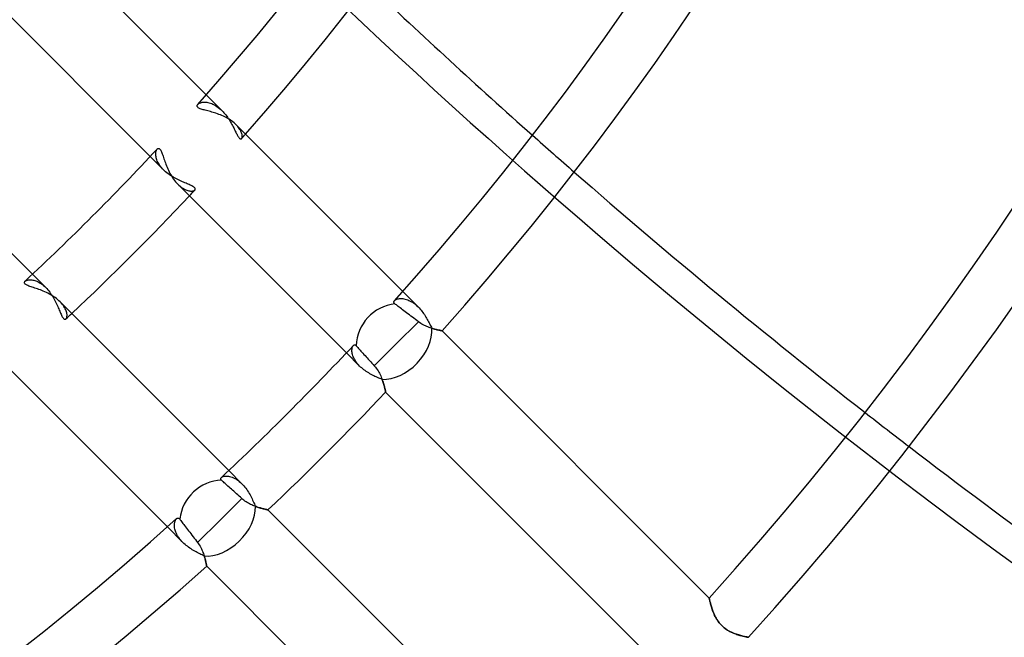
# Model space of a CAD drawing. Header units: millimetres. Extents: x -156 to 156, y -156 to 156.
# Tile 34 of 68: x 32 to 50, y -41 to -30. Entities that reach past the tile are written whole.
import ezdxf

# ---------------------------------------------------------------- set-up
doc = ezdxf.new("R2010")
doc.units = ezdxf.units.MM
doc.layers.add('MAIN-1', color=7, linetype='Continuous')

msp = doc.modelspace()

# ---------------------------------------------------------------- linework, layer by layer
at = {"layer": 'MAIN-1'}
for p, q in [((35.784, -31.541), (32.785, -28.542)), ((31.734, -29.612), (34.773, -32.652)), ((36.068, -31.826), (35.784, -31.541)), ((32.652, -34.773), (29.612, -31.734)), ((35.619, -31.735), (35.621, -31.728)), ((35.619, -31.743), (35.619, -31.735)), ((35.621, -31.75), (35.619, -31.743)), ((35.621, -31.728), (35.625, -31.721)), ((35.625, -31.758), (35.621, -31.75)), ((35.625, -31.721), (35.631, -31.714)), ((35.631, -31.765), (35.625, -31.758)), ((35.631, -31.714), (35.638, -31.706)), ((35.639, -31.772), (35.631, -31.765)), ((35.638, -31.706), (35.648, -31.699)), ((35.648, -31.699), (35.659, -31.693)), ((35.659, -31.693), (35.671, -31.687)), ((35.671, -31.687), (35.685, -31.682)), ((35.685, -31.682), (35.7, -31.678)), ((35.7, -31.678), (35.716, -31.675)), ((35.716, -31.675), (35.733, -31.673)), ((35.733, -31.673), (35.752, -31.672)), ((35.752, -31.672), (35.771, -31.673)), ((35.771, -31.673), (35.792, -31.675)), ((35.792, -31.675), (35.813, -31.678)), ((35.813, -31.678), (35.835, -31.683)), ((35.835, -31.683), (35.858, -31.689)), ((35.858, -31.689), (35.881, -31.698)), ((35.881, -31.698), (35.904, -31.708)), ((35.904, -31.708), (35.928, -31.72)), ((35.928, -31.72), (35.952, -31.733)), ((35.952, -31.733), (35.976, -31.749)), ((35.976, -31.749), (36, -31.766)), ((36, -31.766), (36.023, -31.784)), ((35.649, -31.778), (35.639, -31.772)), ((35.661, -31.784), (35.649, -31.778)), ((35.675, -31.791), (35.661, -31.784)), ((35.691, -31.796), (35.675, -31.791)), ((35.708, -31.802), (35.691, -31.796)), ((35.726, -31.808), (35.708, -31.802)), ((35.746, -31.813), (35.726, -31.808)), ((35.766, -31.819), (35.746, -31.813)), ((35.788, -31.824), (35.766, -31.819)), ((35.81, -31.83), (35.788, -31.824)), ((35.833, -31.836), (35.81, -31.83)), ((35.857, -31.843), (35.833, -31.836)), ((35.881, -31.85), (35.857, -31.843)), ((35.906, -31.857), (35.881, -31.85)), ((35.932, -31.865), (35.906, -31.857)), ((35.958, -31.873), (35.932, -31.865)), ((35.985, -31.882), (35.958, -31.873)), ((36.012, -31.892), (35.985, -31.882)), ((36.039, -31.903), (36.012, -31.892)), ((36.023, -31.784), (36.046, -31.804)), ((36.065, -31.914), (36.039, -31.903)), ((36.046, -31.804), (36.068, -31.826)), ((36.092, -31.926), (36.065, -31.914)), ((36.068, -31.826), (36.086, -31.844)), ((36.086, -31.844), (36.103, -31.863)), ((36.118, -31.938), (36.092, -31.926)), ((36.103, -31.863), (36.12, -31.883)), ((36.144, -31.951), (36.118, -31.938)), ((36.12, -31.883), (36.136, -31.903)), ((36.136, -31.903), (36.152, -31.924)), ((36.152, -31.924), (36.167, -31.944)), ((36.167, -31.944), (36.181, -31.966)), ((36.17, -31.965), (36.144, -31.951)), ((36.194, -31.98), (36.17, -31.965)), ((36.181, -31.966), (36.195, -31.987)), ((36.218, -31.995), (36.194, -31.98)), ((36.195, -31.987), (36.209, -32.009)), ((36.209, -32.009), (36.222, -32.03)), ((36.241, -32.011), (36.218, -31.995)), ((36.222, -32.03), (36.234, -32.052)), ((36.234, -32.052), (36.246, -32.073)), ((36.263, -32.028), (36.241, -32.011)), ((36.246, -32.073), (36.257, -32.094)), ((36.257, -32.094), (36.268, -32.115)), ((36.284, -32.044), (36.263, -32.028)), ((36.268, -32.115), (36.278, -32.135)), ((36.304, -32.062), (36.284, -32.044)), ((36.322, -32.079), (36.304, -32.062)), ((36.338, -32.096), (36.322, -32.079)), ((39.325, -35.083), (36.322, -32.079)), ((36.353, -32.113), (36.338, -32.096)), ((36.366, -32.13), (36.353, -32.113)), ((36.278, -32.135), (36.288, -32.155)), ((36.288, -32.155), (36.297, -32.174)), ((36.297, -32.174), (36.306, -32.193)), ((36.306, -32.193), (36.315, -32.211)), ((36.315, -32.211), (36.324, -32.228)), ((36.324, -32.228), (36.332, -32.244)), ((36.332, -32.244), (36.34, -32.26)), ((36.34, -32.26), (36.348, -32.274)), ((36.348, -32.274), (36.355, -32.286)), ((36.355, -32.286), (36.363, -32.298)), ((36.363, -32.298), (36.37, -32.308)), ((36.378, -32.146), (36.366, -32.13)), ((36.389, -32.163), (36.378, -32.146)), ((36.399, -32.179), (36.389, -32.163)), ((36.407, -32.195), (36.399, -32.179)), ((36.414, -32.211), (36.407, -32.195)), ((36.42, -32.226), (36.414, -32.211)), ((36.425, -32.24), (36.42, -32.226)), ((36.428, -32.254), (36.425, -32.24)), ((36.43, -32.267), (36.428, -32.254)), ((36.432, -32.279), (36.43, -32.267)), ((36.43, -32.309), (36.432, -32.3)), ((36.432, -32.29), (36.432, -32.279)), ((36.432, -32.3), (36.432, -32.29)), ((36.37, -32.308), (36.377, -32.317)), ((36.377, -32.317), (36.383, -32.324)), ((36.383, -32.324), (36.39, -32.329)), ((36.39, -32.329), (36.396, -32.333)), ((36.396, -32.333), (36.402, -32.335)), ((36.402, -32.335), (36.407, -32.336)), ((36.407, -32.336), (36.412, -32.335)), ((36.412, -32.335), (36.417, -32.333)), ((36.417, -32.333), (36.421, -32.329)), ((36.421, -32.329), (36.425, -32.324)), ((36.425, -32.324), (36.428, -32.317)), ((36.428, -32.317), (36.43, -32.309)), ((34.773, -32.652), (35.012, -32.891)), ((34.873, -32.592), (34.875, -32.578)), ((34.873, -32.608), (34.873, -32.592)), ((34.873, -32.624), (34.873, -32.608)), ((34.875, -32.64), (34.873, -32.624)), ((34.875, -32.578), (34.877, -32.565)), ((34.878, -32.658), (34.875, -32.64)), ((34.877, -32.565), (34.88, -32.552)), ((34.88, -32.552), (34.884, -32.541)), ((34.884, -32.541), (34.889, -32.532)), ((34.889, -32.532), (34.894, -32.523)), ((34.894, -32.523), (34.9, -32.516)), ((34.9, -32.516), (34.906, -32.511)), ((34.906, -32.511), (34.913, -32.507)), ((34.913, -32.507), (34.92, -32.505)), ((34.92, -32.505), (34.927, -32.505)), ((34.927, -32.505), (34.934, -32.508)), ((34.934, -32.508), (34.942, -32.512)), ((34.942, -32.512), (34.949, -32.519)), ((34.949, -32.519), (34.956, -32.529)), ((34.956, -32.529), (34.964, -32.54)), ((34.964, -32.54), (34.971, -32.554)), ((34.971, -32.554), (34.978, -32.569)), ((34.978, -32.569), (34.984, -32.586)), ((34.984, -32.586), (34.991, -32.605)), ((34.991, -32.605), (34.998, -32.625)), ((34.998, -32.625), (35.006, -32.646)), ((35.006, -32.646), (35.013, -32.668)), ((34.882, -32.676), (34.878, -32.658)), ((34.887, -32.694), (34.882, -32.676)), ((34.893, -32.713), (34.887, -32.694)), ((34.901, -32.733), (34.893, -32.713)), ((34.91, -32.752), (34.901, -32.733)), ((34.921, -32.772), (34.91, -32.752)), ((34.933, -32.792), (34.921, -32.772)), ((34.946, -32.812), (34.933, -32.792)), ((34.961, -32.832), (34.946, -32.812)), ((34.977, -32.852), (34.961, -32.832)), ((35.013, -32.668), (35.021, -32.691)), ((35.021, -32.691), (35.029, -32.715)), ((35.029, -32.715), (35.037, -32.74)), ((35.037, -32.74), (35.046, -32.765)), ((35.046, -32.765), (35.056, -32.791)), ((35.056, -32.791), (35.066, -32.818)), ((35.066, -32.818), (35.077, -32.845)), ((34.994, -32.872), (34.977, -32.852)), ((35.012, -32.891), (34.994, -32.872)), ((35.031, -32.909), (35.012, -32.891)), ((35.051, -32.927), (35.031, -32.909)), ((35.072, -32.945), (35.051, -32.927)), ((35.094, -32.962), (35.072, -32.945)), ((35.077, -32.845), (35.089, -32.873)), ((35.089, -32.873), (35.102, -32.9)), ((35.116, -32.978), (35.094, -32.962)), ((35.102, -32.9), (35.115, -32.928)), ((35.115, -32.928), (35.129, -32.955)), ((35.139, -32.993), (35.116, -32.978)), ((35.129, -32.955), (35.144, -32.982)), ((35.163, -33.008), (35.139, -32.993)), ((35.144, -32.982), (35.16, -33.008)), ((35.16, -33.008), (35.177, -33.034)), ((35.186, -33.023), (35.163, -33.008)), ((35.177, -33.034), (35.194, -33.059)), ((35.21, -33.036), (35.186, -33.023)), ((35.194, -33.059), (35.212, -33.083)), ((35.234, -33.049), (35.21, -33.036)), ((35.212, -33.083), (35.231, -33.106)), ((35.231, -33.106), (35.25, -33.128)), ((35.258, -33.062), (35.234, -33.049)), ((35.25, -33.128), (35.27, -33.148)), ((35.282, -33.074), (35.258, -33.062)), ((35.27, -33.148), (35.29, -33.168)), ((35.27, -33.148), (38.31, -36.189)), ((35.306, -33.085), (35.282, -33.074)), ((35.29, -33.168), (35.311, -33.186)), ((35.33, -33.095), (35.306, -33.085)), ((35.311, -33.186), (35.331, -33.202)), ((35.353, -33.106), (35.33, -33.095)), ((35.375, -33.115), (35.353, -33.106)), ((35.397, -33.125), (35.375, -33.115)), ((35.419, -33.134), (35.397, -33.125)), ((35.439, -33.142), (35.419, -33.134)), ((35.459, -33.15), (35.439, -33.142)), ((35.478, -33.158), (35.459, -33.15)), ((35.495, -33.166), (35.478, -33.158)), ((35.511, -33.174), (35.495, -33.166)), ((35.526, -33.182), (35.511, -33.174)), ((35.54, -33.189), (35.526, -33.182)), ((35.552, -33.196), (35.54, -33.189)), ((35.331, -33.202), (35.352, -33.216)), ((35.352, -33.216), (35.372, -33.229)), ((35.372, -33.229), (35.393, -33.24)), ((35.393, -33.24), (35.413, -33.25)), ((35.413, -33.25), (35.432, -33.258)), ((35.432, -33.258), (35.45, -33.264)), ((35.45, -33.264), (35.468, -33.268)), ((35.468, -33.268), (35.485, -33.272)), ((35.485, -33.272), (35.501, -33.274)), ((35.501, -33.274), (35.516, -33.274)), ((35.516, -33.274), (35.53, -33.273)), ((35.53, -33.273), (35.543, -33.272)), ((35.543, -33.272), (35.554, -33.269)), ((35.562, -33.204), (35.552, -33.196)), ((35.554, -33.269), (35.564, -33.265)), ((35.57, -33.211), (35.562, -33.204)), ((35.564, -33.265), (35.572, -33.26)), ((35.577, -33.218), (35.57, -33.211)), ((35.572, -33.26), (35.578, -33.255)), ((35.581, -33.225), (35.577, -33.218)), ((35.578, -33.255), (35.582, -33.25)), ((35.584, -33.231), (35.581, -33.225)), ((35.582, -33.25), (35.584, -33.244)), ((35.585, -33.238), (35.584, -33.231)), ((35.584, -33.244), (35.585, -33.238)), ((32.891, -35.012), (32.652, -34.773)), ((32.505, -34.92), (32.507, -34.913)), ((32.505, -34.927), (32.505, -34.92)), ((32.508, -34.934), (32.505, -34.927)), ((32.507, -34.913), (32.511, -34.906)), ((32.513, -34.942), (32.508, -34.934)), ((32.511, -34.906), (32.516, -34.9)), ((32.52, -34.949), (32.513, -34.942)), ((32.516, -34.9), (32.523, -34.894)), ((32.529, -34.957), (32.52, -34.949)), ((32.523, -34.894), (32.532, -34.889)), ((32.541, -34.964), (32.529, -34.957)), ((32.532, -34.889), (32.541, -34.884)), ((32.541, -34.884), (32.552, -34.881)), ((32.555, -34.971), (32.541, -34.964)), ((32.552, -34.881), (32.564, -34.877)), ((32.564, -34.877), (32.577, -34.875)), ((32.577, -34.875), (32.591, -34.874)), ((32.591, -34.874), (32.606, -34.873)), ((32.606, -34.873), (32.621, -34.873)), ((32.621, -34.873), (32.638, -34.875)), ((32.638, -34.875), (32.655, -34.877)), ((32.655, -34.877), (32.673, -34.881)), ((32.673, -34.881), (32.692, -34.886)), ((32.692, -34.886), (32.711, -34.892)), ((32.711, -34.892), (32.731, -34.9)), ((32.731, -34.9), (32.751, -34.909)), ((32.751, -34.909), (32.771, -34.92)), ((32.771, -34.92), (32.791, -34.932)), ((32.791, -34.932), (32.811, -34.945)), ((32.811, -34.945), (32.832, -34.96)), ((32.832, -34.96), (32.852, -34.976)), ((32.57, -34.978), (32.555, -34.971)), ((32.588, -34.985), (32.57, -34.978)), ((32.606, -34.992), (32.588, -34.985)), ((32.627, -34.999), (32.606, -34.992)), ((32.648, -35.006), (32.627, -34.999)), ((32.67, -35.014), (32.648, -35.006)), ((32.693, -35.021), (32.67, -35.014)), ((32.717, -35.029), (32.693, -35.021)), ((32.742, -35.038), (32.717, -35.029)), ((32.767, -35.047), (32.742, -35.038)), ((32.793, -35.056), (32.767, -35.047)), ((32.819, -35.067), (32.793, -35.056)), ((32.846, -35.078), (32.819, -35.067)), ((32.873, -35.09), (32.846, -35.078)), ((32.852, -34.976), (32.872, -34.994)), ((32.872, -34.994), (32.891, -35.012)), ((32.901, -35.102), (32.873, -35.09)), ((32.891, -35.012), (32.909, -35.031)), ((32.928, -35.116), (32.901, -35.102)), ((32.909, -35.031), (32.927, -35.052)), ((32.927, -35.052), (32.945, -35.073)), ((32.955, -35.13), (32.928, -35.116)), ((32.945, -35.073), (32.962, -35.094)), ((32.982, -35.145), (32.955, -35.13)), ((32.962, -35.094), (32.978, -35.117)), ((32.978, -35.117), (32.993, -35.139)), ((32.993, -35.139), (33.008, -35.163)), ((39.604, -35.362), (39.325, -35.083)), ((33.008, -35.16), (32.982, -35.145)), ((33.034, -35.177), (33.008, -35.16)), ((33.008, -35.163), (33.023, -35.186)), ((33.023, -35.186), (33.036, -35.21)), ((33.059, -35.194), (33.034, -35.177)), ((33.036, -35.21), (33.049, -35.234)), ((33.049, -35.234), (33.062, -35.258)), ((33.083, -35.212), (33.059, -35.194)), ((33.062, -35.258), (33.074, -35.282)), ((33.074, -35.282), (33.085, -35.306)), ((33.106, -35.231), (33.083, -35.212)), ((33.085, -35.306), (33.096, -35.33)), ((33.128, -35.25), (33.106, -35.231)), ((33.148, -35.27), (33.128, -35.25)), ((33.168, -35.29), (33.148, -35.27)), ((36.189, -38.31), (33.148, -35.27)), ((33.186, -35.311), (33.168, -35.29)), ((33.202, -35.331), (33.186, -35.311)), ((39.165, -35.272), (39.166, -35.266)), ((39.165, -35.278), (39.165, -35.272)), ((39.166, -35.284), (39.165, -35.278)), ((39.166, -35.266), (39.169, -35.26)), ((39.169, -35.29), (39.166, -35.284)), ((39.169, -35.26), (39.172, -35.255)), ((39.173, -35.295), (39.169, -35.29)), ((39.172, -35.255), (39.176, -35.249)), ((39.178, -35.301), (39.173, -35.295)), ((39.176, -35.249), (39.184, -35.242)), ((39.185, -35.306), (39.178, -35.301)), ((39.184, -35.242), (39.194, -35.235)), ((39.197, -35.315), (39.185, -35.306)), ((39.194, -35.235), (39.205, -35.228)), ((39.211, -35.326), (39.197, -35.315)), ((39.205, -35.228), (39.219, -35.223)), ((39.219, -35.223), (39.233, -35.218)), ((39.233, -35.218), (39.249, -35.214)), ((39.249, -35.214), (39.267, -35.212)), ((39.267, -35.212), (39.285, -35.21)), ((39.285, -35.21), (39.305, -35.21)), ((39.305, -35.21), (39.325, -35.212)), ((39.325, -35.212), (39.347, -35.215)), ((39.347, -35.215), (39.369, -35.219)), ((39.369, -35.219), (39.392, -35.226)), ((39.392, -35.226), (39.415, -35.234)), ((39.415, -35.234), (39.438, -35.243)), ((39.438, -35.243), (39.462, -35.255)), ((39.462, -35.255), (39.486, -35.268)), ((39.486, -35.268), (39.511, -35.284)), ((39.511, -35.284), (39.535, -35.301)), ((39.535, -35.301), (39.558, -35.32)), ((39.558, -35.32), (39.582, -35.34)), ((33.096, -35.33), (33.106, -35.353)), ((33.106, -35.353), (33.115, -35.375)), ((33.115, -35.375), (33.125, -35.397)), ((33.125, -35.397), (33.134, -35.419)), ((33.134, -35.419), (33.142, -35.439)), ((33.142, -35.439), (33.15, -35.459)), ((33.15, -35.459), (33.158, -35.477)), ((33.158, -35.477), (33.166, -35.495)), ((33.166, -35.495), (33.174, -35.511)), ((33.216, -35.352), (33.202, -35.331)), ((33.229, -35.372), (33.216, -35.352)), ((33.24, -35.393), (33.229, -35.372)), ((33.25, -35.412), (33.24, -35.393)), ((33.258, -35.432), (33.25, -35.412)), ((33.264, -35.45), (33.258, -35.432)), ((33.268, -35.468), (33.264, -35.45)), ((33.272, -35.485), (33.268, -35.468)), ((33.274, -35.501), (33.272, -35.485)), ((39.226, -35.338), (39.211, -35.326)), ((39.243, -35.351), (39.226, -35.338)), ((39.261, -35.364), (39.243, -35.351)), ((39.28, -35.379), (39.261, -35.364)), ((39.301, -35.394), (39.28, -35.379)), ((39.323, -35.411), (39.301, -35.394)), ((39.347, -35.429), (39.323, -35.411)), ((39.371, -35.448), (39.347, -35.429)), ((39.395, -35.466), (39.371, -35.448)), ((39.42, -35.485), (39.395, -35.466)), ((39.446, -35.505), (39.42, -35.485)), ((39.582, -35.34), (39.604, -35.362)), ((39.604, -35.362), (39.622, -35.38)), ((39.622, -35.38), (39.639, -35.399)), ((39.639, -35.399), (39.656, -35.418)), ((39.656, -35.418), (39.672, -35.438)), ((39.672, -35.438), (39.687, -35.459)), ((39.687, -35.459), (39.702, -35.48)), ((39.702, -35.48), (39.716, -35.501)), ((33.174, -35.511), (33.181, -35.526)), ((33.181, -35.526), (33.189, -35.54)), ((33.189, -35.54), (33.196, -35.551)), ((33.196, -35.551), (33.203, -35.561)), ((33.203, -35.561), (33.211, -35.57)), ((33.211, -35.57), (33.218, -35.576)), ((33.218, -35.576), (33.225, -35.581)), ((33.225, -35.581), (33.231, -35.584)), ((33.231, -35.584), (33.238, -35.585)), ((33.238, -35.585), (33.244, -35.584)), ((33.244, -35.584), (33.25, -35.582)), ((33.25, -35.582), (33.255, -35.578)), ((33.255, -35.578), (33.26, -35.572)), ((33.26, -35.572), (33.265, -35.564)), ((33.265, -35.564), (33.269, -35.554)), ((33.269, -35.554), (33.272, -35.543)), ((33.272, -35.543), (33.273, -35.53)), ((33.273, -35.53), (33.274, -35.516)), ((33.274, -35.516), (33.274, -35.501)), ((39.209, -36.027), (39.608, -35.628)), ((39.473, -35.526), (39.446, -35.505)), ((39.501, -35.546), (39.473, -35.526)), ((39.528, -35.567), (39.501, -35.546)), ((39.554, -35.587), (39.528, -35.567)), ((39.581, -35.607), (39.554, -35.587)), ((39.608, -35.628), (39.581, -35.607)), ((39.629, -35.644), (39.608, -35.628)), ((39.65, -35.658), (39.629, -35.644)), ((39.672, -35.671), (39.65, -35.658)), ((39.693, -35.683), (39.672, -35.671)), ((39.716, -35.501), (39.73, -35.522)), ((39.73, -35.522), (39.744, -35.544)), ((39.744, -35.544), (39.756, -35.565)), ((39.756, -35.565), (39.768, -35.586)), ((39.768, -35.586), (39.78, -35.608)), ((39.78, -35.608), (39.791, -35.629)), ((39.791, -35.629), (39.802, -35.65)), ((39.802, -35.65), (39.812, -35.67)), ((39.812, -35.67), (39.822, -35.69)), ((39.715, -35.694), (39.693, -35.683)), ((39.737, -35.704), (39.715, -35.694)), ((39.758, -35.714), (39.737, -35.704)), ((39.78, -35.723), (39.758, -35.714)), ((39.801, -35.731), (39.78, -35.723)), ((39.822, -35.738), (39.801, -35.731)), ((39.822, -35.69), (39.831, -35.71)), ((39.843, -35.745), (39.822, -35.738)), ((39.831, -35.71), (39.841, -35.729)), ((39.841, -35.729), (39.849, -35.747)), ((39.863, -35.751), (39.843, -35.745)), ((39.849, -35.747), (39.866, -35.752)), ((39.882, -35.757), (39.863, -35.751)), ((39.866, -35.752), (39.882, -35.757)), ((39.901, -35.762), (39.882, -35.757)), ((39.882, -35.757), (39.898, -35.761)), ((39.898, -35.761), (39.913, -35.765)), ((39.919, -35.766), (39.901, -35.762)), ((39.913, -35.765), (39.927, -35.768)), ((39.936, -35.771), (39.919, -35.766)), ((39.927, -35.768), (39.941, -35.772)), ((39.952, -35.774), (39.936, -35.771)), ((39.941, -35.772), (39.953, -35.775)), ((39.967, -35.778), (39.952, -35.774)), ((39.953, -35.775), (39.966, -35.777)), ((39.966, -35.777), (39.977, -35.78)), ((39.98, -35.781), (39.967, -35.778)), ((39.977, -35.78), (39.987, -35.782)), ((39.992, -35.783), (39.98, -35.781)), ((39.987, -35.782), (39.997, -35.784)), ((40.003, -35.785), (39.992, -35.783)), ((39.997, -35.784), (40.005, -35.786)), ((40.012, -35.787), (40.003, -35.785)), ((40.005, -35.786), (40.013, -35.787)), ((40.02, -35.788), (40.012, -35.787)), ((40.013, -35.787), (40.019, -35.788)), ((40.019, -35.788), (40.024, -35.789)), ((40.026, -35.79), (40.02, -35.788)), ((40.024, -35.789), (40.028, -35.79)), ((40.03, -35.79), (40.026, -35.79)), ((40.028, -35.79), (40.031, -35.791)), ((40.033, -35.791), (40.03, -35.79)), ((40.031, -35.791), (40.033, -35.791)), ((40.034, -35.791), (40.033, -35.791)), ((40.033, -35.791), (40.034, -35.791)), ((44.849, -40.606), (40.034, -35.791)), ((38.813, -36.423), (39.209, -36.027)), ((38.31, -36.189), (38.548, -36.427)), ((38.409, -36.149), (38.41, -36.133)), ((38.41, -36.166), (38.409, -36.149)), ((38.41, -36.133), (38.411, -36.119)), ((38.412, -36.184), (38.41, -36.166)), ((38.411, -36.119), (38.413, -36.105)), ((38.415, -36.202), (38.412, -36.184)), ((38.413, -36.105), (38.416, -36.092)), ((38.42, -36.221), (38.415, -36.202)), ((38.416, -36.092), (38.42, -36.081)), ((38.42, -36.081), (38.425, -36.071)), ((38.425, -36.071), (38.43, -36.063)), ((38.43, -36.063), (38.435, -36.056)), ((38.435, -36.056), (38.44, -36.051)), ((38.44, -36.051), (38.444, -36.048)), ((38.444, -36.048), (38.449, -36.046)), ((38.449, -36.046), (38.454, -36.045)), ((38.454, -36.045), (38.459, -36.044)), ((38.459, -36.044), (38.464, -36.045)), ((38.464, -36.045), (38.469, -36.047)), ((38.469, -36.047), (38.474, -36.05)), ((38.474, -36.05), (38.479, -36.054)), ((38.479, -36.054), (38.485, -36.059)), ((38.485, -36.059), (38.493, -36.069)), ((38.493, -36.069), (38.504, -36.08)), ((38.504, -36.08), (38.515, -36.093)), ((38.515, -36.093), (38.528, -36.108)), ((38.528, -36.108), (38.542, -36.123)), ((38.542, -36.123), (38.557, -36.139)), ((38.557, -36.139), (38.572, -36.156)), ((38.572, -36.156), (38.589, -36.175)), ((38.589, -36.175), (38.607, -36.195)), ((38.607, -36.195), (38.626, -36.216)), ((32.079, -36.322), (35.083, -39.325)), ((38.426, -36.241), (38.42, -36.221)), ((38.434, -36.261), (38.426, -36.241)), ((38.443, -36.281), (38.434, -36.261)), ((38.453, -36.302), (38.443, -36.281)), ((38.465, -36.323), (38.453, -36.302)), ((38.479, -36.344), (38.465, -36.323)), ((38.494, -36.365), (38.479, -36.344)), ((38.511, -36.386), (38.494, -36.365)), ((38.626, -36.216), (38.645, -36.237)), ((38.645, -36.237), (38.665, -36.259)), ((38.665, -36.259), (38.684, -36.28)), ((38.684, -36.28), (38.705, -36.304)), ((38.705, -36.304), (38.727, -36.328)), ((38.727, -36.328), (38.749, -36.352)), ((38.749, -36.352), (38.771, -36.376)), ((38.771, -36.376), (38.792, -36.4)), ((38.529, -36.407), (38.511, -36.386)), ((38.548, -36.427), (38.529, -36.407)), ((38.566, -36.444), (38.548, -36.427)), ((38.585, -36.461), (38.566, -36.444)), ((38.605, -36.478), (38.585, -36.461)), ((38.625, -36.494), (38.605, -36.478)), ((38.646, -36.509), (38.625, -36.494)), ((38.668, -36.524), (38.646, -36.509)), ((38.69, -36.538), (38.668, -36.524)), ((38.712, -36.552), (38.69, -36.538)), ((38.735, -36.566), (38.712, -36.552)), ((38.792, -36.4), (38.813, -36.423)), ((38.813, -36.423), (38.832, -36.444)), ((38.832, -36.444), (38.849, -36.466)), ((38.849, -36.466), (38.865, -36.489)), ((38.865, -36.489), (38.88, -36.512)), ((38.88, -36.512), (38.894, -36.535)), ((38.894, -36.535), (38.907, -36.558)), ((38.907, -36.558), (38.918, -36.582)), ((38.757, -36.578), (38.735, -36.566)), ((38.78, -36.59), (38.757, -36.578)), ((38.803, -36.602), (38.78, -36.59)), ((38.825, -36.613), (38.803, -36.602)), ((38.848, -36.623), (38.825, -36.613)), ((38.87, -36.633), (38.848, -36.623)), ((38.892, -36.643), (38.87, -36.633)), ((38.913, -36.652), (38.892, -36.643)), ((38.934, -36.66), (38.913, -36.652)), ((38.918, -36.582), (38.929, -36.605)), ((38.929, -36.605), (38.939, -36.629)), ((38.955, -36.669), (38.934, -36.66)), ((38.939, -36.629), (38.948, -36.652)), ((38.948, -36.652), (38.957, -36.675)), ((38.962, -36.688), (38.955, -36.669)), ((38.957, -36.675), (38.965, -36.698)), ((38.968, -36.707), (38.962, -36.688)), ((38.965, -36.698), (38.972, -36.72)), ((38.974, -36.726), (38.968, -36.707)), ((38.972, -36.72), (38.979, -36.741)), ((38.98, -36.744), (38.974, -36.726)), ((38.979, -36.741), (38.985, -36.762)), ((38.985, -36.762), (38.98, -36.744)), ((38.985, -36.762), (38.99, -36.781)), ((38.989, -36.779), (38.985, -36.762)), ((38.994, -36.795), (38.989, -36.779)), ((38.99, -36.781), (38.995, -36.799)), ((38.998, -36.81), (38.994, -36.795)), ((38.995, -36.799), (38.999, -36.816)), ((39.001, -36.824), (38.998, -36.81)), ((38.999, -36.816), (39.003, -36.832)), ((39.004, -36.837), (39.001, -36.824)), ((39.003, -36.832), (39.007, -36.847)), ((39.007, -36.849), (39.004, -36.837)), ((39.007, -36.847), (39.009, -36.859)), ((39.01, -36.86), (39.007, -36.849)), ((39.009, -36.859), (39.012, -36.87)), ((39.012, -36.869), (39.01, -36.86)), ((39.013, -36.877), (39.012, -36.869)), ((39.012, -36.87), (39.014, -36.879)), ((39.015, -36.884), (39.013, -36.877)), ((39.014, -36.879), (39.015, -36.887)), ((39.016, -36.889), (39.015, -36.884)), ((39.015, -36.887), (39.017, -36.892)), ((39.017, -36.893), (39.016, -36.889)), ((39.017, -36.892), (39.017, -36.895)), ((39.017, -36.895), (39.017, -36.893)), ((39.017, -36.895), (39.017, -36.896)), ((39.017, -36.896), (39.017, -36.895)), ((39.017, -36.896), (43.827, -41.706)), ((36.427, -38.548), (36.189, -38.31)), ((36.044, -38.459), (36.045, -38.454)), ((36.045, -38.464), (36.044, -38.459)), ((36.045, -38.454), (36.046, -38.449)), ((36.047, -38.469), (36.045, -38.464)), ((36.046, -38.449), (36.048, -38.444)), ((36.05, -38.474), (36.047, -38.469)), ((36.048, -38.444), (36.051, -38.44)), ((36.054, -38.479), (36.05, -38.474)), ((36.051, -38.44), (36.056, -38.435)), ((36.059, -38.485), (36.054, -38.479)), ((36.056, -38.435), (36.065, -38.429)), ((36.069, -38.493), (36.059, -38.485)), ((36.065, -38.429), (36.076, -38.422)), ((36.08, -38.504), (36.069, -38.493)), ((36.076, -38.422), (36.089, -38.417)), ((36.093, -38.515), (36.08, -38.504)), ((36.089, -38.417), (36.105, -38.413)), ((36.105, -38.413), (36.122, -38.411)), ((36.122, -38.411), (36.141, -38.409)), ((36.141, -38.409), (36.161, -38.41)), ((36.161, -38.41), (36.182, -38.412)), ((36.182, -38.412), (36.205, -38.416)), ((36.205, -38.416), (36.228, -38.422)), ((36.228, -38.422), (36.252, -38.43)), ((36.252, -38.43), (36.276, -38.44)), ((36.276, -38.44), (36.301, -38.453)), ((36.301, -38.453), (36.327, -38.467)), ((36.327, -38.467), (36.352, -38.484)), ((36.352, -38.484), (36.377, -38.504)), ((36.377, -38.504), (36.402, -38.525)), ((36.108, -38.528), (36.093, -38.515)), ((36.123, -38.542), (36.108, -38.528)), ((36.139, -38.557), (36.123, -38.542)), ((36.156, -38.572), (36.139, -38.557)), ((36.175, -38.589), (36.156, -38.572)), ((36.195, -38.607), (36.175, -38.589)), ((36.216, -38.626), (36.195, -38.607)), ((36.237, -38.645), (36.216, -38.626)), ((36.259, -38.665), (36.237, -38.645)), ((36.28, -38.684), (36.259, -38.665)), ((36.304, -38.705), (36.28, -38.684)), ((36.402, -38.525), (36.427, -38.548)), ((36.427, -38.548), (36.445, -38.567)), ((36.445, -38.567), (36.463, -38.587)), ((36.463, -38.587), (36.48, -38.608)), ((36.48, -38.608), (36.497, -38.63)), ((36.497, -38.63), (36.513, -38.652)), ((36.513, -38.652), (36.529, -38.675)), ((36.529, -38.675), (36.544, -38.698)), ((36.027, -39.209), (36.423, -38.813)), ((36.328, -38.727), (36.304, -38.705)), ((36.352, -38.749), (36.328, -38.727)), ((36.376, -38.771), (36.352, -38.749)), ((36.4, -38.792), (36.376, -38.771)), ((36.423, -38.813), (36.4, -38.792)), ((36.441, -38.829), (36.423, -38.813)), ((36.461, -38.845), (36.441, -38.829)), ((36.481, -38.859), (36.461, -38.845)), ((36.501, -38.873), (36.481, -38.859)), ((36.544, -38.698), (36.558, -38.722)), ((36.558, -38.722), (36.572, -38.746)), ((36.572, -38.746), (36.585, -38.77)), ((36.585, -38.77), (36.597, -38.794)), ((36.597, -38.794), (36.609, -38.818)), ((36.609, -38.818), (36.62, -38.842)), ((36.62, -38.842), (36.631, -38.865)), ((36.631, -38.865), (36.641, -38.889)), ((36.521, -38.886), (36.501, -38.873)), ((36.542, -38.898), (36.521, -38.886)), ((36.562, -38.909), (36.542, -38.898)), ((36.583, -38.919), (36.562, -38.909)), ((36.603, -38.928), (36.583, -38.919)), ((36.624, -38.937), (36.603, -38.928)), ((36.644, -38.945), (36.624, -38.937)), ((36.641, -38.889), (36.651, -38.911)), ((36.664, -38.953), (36.644, -38.945)), ((36.651, -38.911), (36.66, -38.933)), ((36.66, -38.933), (36.669, -38.955)), ((36.684, -38.96), (36.664, -38.953)), ((36.669, -38.955), (36.688, -38.962)), ((36.703, -38.967), (36.684, -38.96)), ((36.688, -38.962), (36.707, -38.968)), ((36.722, -38.973), (36.703, -38.967)), ((36.707, -38.968), (36.726, -38.974)), ((36.741, -38.979), (36.722, -38.973)), ((36.726, -38.974), (36.744, -38.98)), ((36.759, -38.984), (36.741, -38.979)), ((36.744, -38.98), (36.762, -38.985)), ((36.776, -38.989), (36.759, -38.984)), ((36.762, -38.985), (36.778, -38.989)), ((36.792, -38.993), (36.776, -38.989)), ((36.778, -38.989), (36.794, -38.994)), ((36.808, -38.997), (36.792, -38.993)), ((36.794, -38.994), (36.809, -38.998)), ((36.822, -39.001), (36.808, -38.997)), ((36.809, -38.998), (36.823, -39.001)), ((36.835, -39.004), (36.822, -39.001)), ((36.823, -39.001), (36.837, -39.004)), ((36.848, -39.007), (36.835, -39.004)), ((36.837, -39.004), (36.848, -39.007)), ((36.859, -39.009), (36.848, -39.007)), ((36.848, -39.007), (36.859, -39.009)), ((36.868, -39.012), (36.859, -39.009)), ((36.859, -39.009), (36.869, -39.012)), ((36.877, -39.013), (36.868, -39.012)), ((36.869, -39.012), (36.877, -39.013)), ((36.884, -39.015), (36.877, -39.013)), ((36.877, -39.013), (36.884, -39.015)), ((36.889, -39.016), (36.884, -39.015)), ((36.884, -39.015), (36.889, -39.016)), ((36.893, -39.017), (36.889, -39.016)), ((36.889, -39.016), (36.893, -39.017)), ((36.895, -39.017), (36.893, -39.017)), ((36.893, -39.017), (36.895, -39.017)), ((36.896, -39.017), (36.895, -39.017)), ((36.895, -39.017), (36.896, -39.017)), ((41.706, -43.827), (36.896, -39.017)), ((35.218, -39.233), (35.222, -39.221)), ((35.222, -39.221), (35.227, -39.209)), ((35.227, -39.209), (35.232, -39.199)), ((35.232, -39.199), (35.237, -39.191)), ((35.237, -39.191), (35.243, -39.183)), ((35.243, -39.183), (35.249, -39.176)), ((35.249, -39.176), (35.254, -39.172)), ((35.254, -39.172), (35.259, -39.169)), ((35.259, -39.169), (35.265, -39.167)), ((35.265, -39.167), (35.27, -39.165)), ((35.27, -39.165), (35.275, -39.165)), ((35.275, -39.165), (35.281, -39.166)), ((35.281, -39.166), (35.286, -39.167)), ((35.286, -39.167), (35.291, -39.17)), ((35.291, -39.17), (35.296, -39.174)), ((35.296, -39.174), (35.301, -39.179)), ((35.301, -39.179), (35.306, -39.185)), ((35.306, -39.185), (35.315, -39.197)), ((35.315, -39.197), (35.326, -39.211)), ((35.326, -39.211), (35.338, -39.226)), ((35.628, -39.608), (36.027, -39.209)), ((35.083, -39.325), (35.362, -39.604)), ((35.21, -39.292), (35.211, -39.275)), ((35.21, -39.308), (35.21, -39.292)), ((35.212, -39.326), (35.21, -39.308)), ((35.211, -39.275), (35.213, -39.26)), ((35.214, -39.344), (35.212, -39.326)), ((35.213, -39.26), (35.215, -39.246)), ((35.218, -39.363), (35.214, -39.344)), ((35.215, -39.246), (35.218, -39.233)), ((35.223, -39.382), (35.218, -39.363)), ((35.229, -39.402), (35.223, -39.382)), ((35.236, -39.422), (35.229, -39.402)), ((35.338, -39.226), (35.351, -39.243)), ((35.351, -39.243), (35.364, -39.261)), ((35.364, -39.261), (35.379, -39.28)), ((35.379, -39.28), (35.394, -39.301)), ((35.394, -39.301), (35.411, -39.323)), ((35.411, -39.323), (35.429, -39.347)), ((35.429, -39.347), (35.448, -39.371)), ((35.448, -39.371), (35.466, -39.395)), ((35.466, -39.395), (35.485, -39.42)), ((35.245, -39.442), (35.236, -39.422)), ((35.255, -39.463), (35.245, -39.442)), ((35.267, -39.483), (35.255, -39.463)), ((35.279, -39.504), (35.267, -39.483)), ((35.293, -39.524), (35.279, -39.504)), ((35.309, -39.545), (35.293, -39.524)), ((35.325, -39.565), (35.309, -39.545)), ((35.343, -39.585), (35.325, -39.565)), ((35.485, -39.42), (35.505, -39.446)), ((35.505, -39.446), (35.526, -39.473)), ((35.526, -39.473), (35.546, -39.501)), ((35.546, -39.501), (35.567, -39.528)), ((35.567, -39.528), (35.587, -39.554)), ((35.587, -39.554), (35.607, -39.581)), ((35.362, -39.604), (35.343, -39.585)), ((35.381, -39.623), (35.362, -39.604)), ((35.401, -39.641), (35.381, -39.623)), ((35.421, -39.658), (35.401, -39.641)), ((35.443, -39.675), (35.421, -39.658)), ((35.464, -39.691), (35.443, -39.675)), ((35.487, -39.707), (35.464, -39.691)), ((35.509, -39.722), (35.487, -39.707)), ((35.532, -39.736), (35.509, -39.722)), ((35.554, -39.75), (35.532, -39.736)), ((35.577, -39.763), (35.554, -39.75)), ((35.607, -39.581), (35.628, -39.608)), ((35.628, -39.608), (35.644, -39.629)), ((35.644, -39.629), (35.658, -39.651)), ((35.658, -39.651), (35.672, -39.673)), ((35.672, -39.673), (35.684, -39.696)), ((35.684, -39.696), (35.696, -39.718)), ((35.696, -39.718), (35.706, -39.74)), ((35.706, -39.74), (35.716, -39.762)), ((35.599, -39.776), (35.577, -39.763)), ((35.622, -39.788), (35.599, -39.776)), ((35.644, -39.799), (35.622, -39.788)), ((35.666, -39.81), (35.644, -39.799)), ((35.687, -39.82), (35.666, -39.81)), ((35.708, -39.83), (35.687, -39.82)), ((35.728, -39.84), (35.708, -39.83)), ((35.716, -39.762), (35.724, -39.784)), ((35.724, -39.784), (35.732, -39.806)), ((35.747, -39.849), (35.728, -39.84)), ((35.732, -39.806), (35.74, -39.827)), ((35.74, -39.827), (35.746, -39.847)), ((35.746, -39.847), (35.752, -39.867)), ((35.752, -39.866), (35.747, -39.849)), ((35.757, -39.882), (35.752, -39.866)), ((35.752, -39.867), (35.758, -39.886)), ((35.761, -39.897), (35.757, -39.882)), ((35.758, -39.886), (35.763, -39.905)), ((35.765, -39.912), (35.761, -39.897)), ((35.763, -39.905), (35.767, -39.922)), ((35.768, -39.927), (35.765, -39.912)), ((35.767, -39.922), (35.771, -39.939)), ((35.772, -39.941), (35.768, -39.927)), ((35.771, -39.939), (35.775, -39.954)), ((35.775, -39.953), (35.772, -39.941)), ((35.777, -39.966), (35.775, -39.953)), ((35.775, -39.954), (35.778, -39.968)), ((35.78, -39.977), (35.777, -39.966)), ((35.778, -39.968), (35.781, -39.982)), ((35.782, -39.987), (35.78, -39.977)), ((35.781, -39.982), (35.783, -39.993)), ((35.784, -39.997), (35.782, -39.987)), ((35.783, -39.993), (35.785, -40.004)), ((35.786, -40.005), (35.784, -39.997)), ((35.785, -40.004), (35.787, -40.013)), ((35.787, -40.013), (35.786, -40.005)), ((35.787, -40.013), (35.789, -40.02)), ((35.788, -40.019), (35.787, -40.013)), ((35.789, -40.024), (35.788, -40.019)), ((35.789, -40.02), (35.79, -40.026)), ((35.79, -40.028), (35.789, -40.024)), ((35.79, -40.026), (35.79, -40.03)), ((35.791, -40.031), (35.79, -40.028)), ((35.79, -40.03), (35.791, -40.033)), ((35.791, -40.033), (35.791, -40.031)), ((35.791, -40.033), (35.791, -40.034)), ((35.791, -40.034), (35.791, -40.033)), ((35.791, -40.034), (40.606, -44.849)), ((44.849, -40.607), (44.849, -40.606)), ((44.849, -40.606), (44.849, -40.607)), ((44.849, -40.61), (44.849, -40.607)), ((44.849, -40.607), (44.849, -40.609)), ((44.849, -40.609), (44.85, -40.613)), ((44.851, -40.615), (44.849, -40.61)), ((44.85, -40.613), (44.852, -40.619)), ((44.852, -40.621), (44.851, -40.615)), ((44.852, -40.619), (44.853, -40.626)), ((44.854, -40.629), (44.852, -40.621)), ((44.853, -40.626), (44.855, -40.635)), ((44.856, -40.639), (44.854, -40.629)), ((44.855, -40.635), (44.857, -40.645)), ((44.859, -40.651), (44.856, -40.639)), ((44.857, -40.645), (44.86, -40.657)), ((44.862, -40.664), (44.859, -40.651)), ((44.86, -40.657), (44.863, -40.669)), ((44.866, -40.678), (44.862, -40.664)), ((44.863, -40.669), (44.867, -40.683)), ((44.87, -40.694), (44.866, -40.678)), ((44.867, -40.683), (44.871, -40.698)), ((44.874, -40.711), (44.87, -40.694)), ((44.871, -40.698), (44.875, -40.714)), ((44.879, -40.729), (44.874, -40.711)), ((44.875, -40.714), (44.88, -40.731)), ((44.884, -40.748), (44.879, -40.729)), ((44.88, -40.731), (44.885, -40.749)), ((44.89, -40.768), (44.884, -40.748)), ((44.885, -40.749), (44.89, -40.767)), ((44.89, -40.767), (44.896, -40.786)), ((44.897, -40.788), (44.89, -40.768)), ((44.896, -40.786), (44.903, -40.806)), ((44.904, -40.809), (44.897, -40.788)), ((44.903, -40.806), (44.91, -40.826)), ((44.911, -40.83), (44.904, -40.809)), ((44.91, -40.826), (44.917, -40.846)), ((44.92, -40.852), (44.911, -40.83)), ((44.917, -40.846), (44.925, -40.866)), ((44.929, -40.874), (44.92, -40.852)), ((44.925, -40.866), (44.934, -40.887)), ((44.938, -40.897), (44.929, -40.874)), ((44.934, -40.887), (44.943, -40.908)), ((44.948, -40.919), (44.938, -40.897)), ((44.943, -40.908), (44.953, -40.929)), ((44.959, -40.941), (44.948, -40.919)), ((44.953, -40.929), (44.964, -40.95)), ((44.971, -40.963), (44.959, -40.941)), ((44.964, -40.95), (44.976, -40.971)), ((44.984, -40.986), (44.971, -40.963)), ((44.976, -40.971), (44.988, -40.992)), ((44.998, -41.008), (44.984, -40.986)), ((44.988, -40.992), (45.001, -41.013)), ((45.013, -41.029), (44.998, -41.008)), ((45.001, -41.013), (45.016, -41.033)), ((45.029, -41.051), (45.013, -41.029)), ((45.016, -41.033), (45.031, -41.053)), ((45.046, -41.071), (45.029, -41.051)), ((45.031, -41.053), (45.047, -41.072)), ((45.064, -41.091), (45.046, -41.071)), ((45.047, -41.072), (45.064, -41.091)), ((45.082, -41.109), (45.064, -41.091)), ((45.064, -41.091), (45.082, -41.109)), ((45.102, -41.127), (45.082, -41.109)), ((45.082, -41.109), (45.1, -41.126)), ((45.1, -41.126), (45.119, -41.142)), ((45.122, -41.144), (45.102, -41.127)), ((45.119, -41.142), (45.139, -41.158)), ((45.143, -41.16), (45.122, -41.144)), ((45.139, -41.158), (45.16, -41.172)), ((45.165, -41.175), (45.143, -41.16)), ((45.16, -41.172), (45.181, -41.185)), ((45.187, -41.189), (45.165, -41.175)), ((45.181, -41.185), (45.202, -41.198)), ((45.209, -41.202), (45.187, -41.189)), ((45.202, -41.198), (45.223, -41.209)), ((45.231, -41.213), (45.209, -41.202)), ((45.223, -41.209), (45.244, -41.22)), ((45.253, -41.224), (45.231, -41.213)), ((45.244, -41.22), (45.265, -41.23)), ((45.275, -41.234), (45.253, -41.224)), ((45.265, -41.23), (45.286, -41.239)), ((45.297, -41.243), (45.275, -41.234)), ((45.286, -41.239), (45.307, -41.247)), ((45.318, -41.251), (45.297, -41.243)), ((45.307, -41.247), (45.327, -41.254)), ((45.34, -41.259), (45.318, -41.251)), ((45.327, -41.254), (45.347, -41.261)), ((45.361, -41.266), (45.34, -41.259)), ((45.347, -41.261), (45.367, -41.268)), ((45.382, -41.272), (45.361, -41.266)), ((45.367, -41.268), (45.386, -41.274)), ((45.401, -41.278), (45.382, -41.272)), ((45.386, -41.274), (45.404, -41.279)), ((45.421, -41.284), (45.401, -41.278)), ((45.404, -41.279), (45.422, -41.284)), ((45.439, -41.288), (45.421, -41.284)), ((45.422, -41.284), (45.439, -41.288)), ((45.457, -41.293), (45.439, -41.288)), ((45.439, -41.288), (45.455, -41.292)), ((45.455, -41.292), (45.47, -41.296)), ((45.473, -41.297), (45.457, -41.293)), ((45.47, -41.296), (45.484, -41.299)), ((45.488, -41.3), (45.473, -41.297)), ((45.484, -41.299), (45.497, -41.302)), ((45.502, -41.303), (45.488, -41.3)), ((45.497, -41.302), (45.509, -41.305)), ((45.514, -41.306), (45.502, -41.303)), ((45.509, -41.305), (45.52, -41.307)), ((45.525, -41.308), (45.514, -41.306)), ((45.52, -41.307), (45.529, -41.309)), ((45.535, -41.31), (45.525, -41.308)), ((45.529, -41.309), (45.538, -41.31)), ((45.542, -41.311), (45.535, -41.31)), ((45.538, -41.31), (45.544, -41.312)), ((45.549, -41.312), (45.542, -41.311)), ((45.544, -41.312), (45.55, -41.313)), ((45.553, -41.313), (45.549, -41.312)), ((45.55, -41.313), (45.554, -41.313)), ((45.556, -41.314), (45.553, -41.313)), ((45.554, -41.313), (45.556, -41.314)), ((45.557, -41.314), (45.556, -41.314)), ((45.556, -41.314), (45.557, -41.314))]:
    msp.add_line(p, q, dxfattribs=at)
for radius, start, end in [(101, 270.00002, 89.99998), (100, 270.00002, 89.99998), (105, 179.99998, 0), (36, 180, 0), (101, 270.00002, 0), (100, 270.00002, 0), (47.7, 318.3288, 0), (48.7, 318.5318, 0), (52.7, 318.0202, 0), (53.7, 318.2026, 0), (60.5, 317.84228, 0), (61.5, 317.79604, 0), (48.7, 318.406, 318.5318), (47.7, 312.9753, 317.0246), (48.7, 313.235, 316.7651), (48.7, 316.7651, 316.9329), (48.7, 313.0671, 313.235), (52.7, 313.1701, 316.8299), (53.7, 313.3993, 316.6006), (52.7, 228.0203, 311.9797), (53.7, 228.2026, 311.7975)]:
    msp.add_arc((0, 0), radius, start, end, dxfattribs=at)
for centre, major_axis, ratio, start_param, end_param in [((90.875, 37.148), (-61.13, 84.138), 0.809017, 1.73342, 2.277912), ((91.35, 37.494), (-61.13, 84.138), 0.809017, 1.79675, 1.83576), ((91.35, 37.494), (-61.13, 84.138), 0.809017, 1.83576, 1.845515), ((91.35, 37.494), (-61.13, 84.138), 0.809017, 1.845515, 1.912002), ((39.209, -36.027), (0.53, 0.53), 0.931457, 0.85469, 2.36454), ((39.209, -36.027), (0.53, 0.53), 0.682961, -2.577189, -0.520162), ((91.35, 37.494), (-61.13, 84.138), 0.809017, 1.912002, 1.921815), ((91.35, 37.494), (-61.13, 84.138), 0.809017, 1.921815, 1.988904), ((36.027, -39.209), (0.53, 0.53), 0.931457, 0.777052, 2.286903), ((36.027, -39.209), (0.53, 0.53), 0.682961, -2.62143, -0.564403)]:
    msp.add_ellipse(centre, major_axis=major_axis, ratio=ratio, start_param=start_param, end_param=end_param, dxfattribs=at)

doc.saveas('drawing.dxf')
